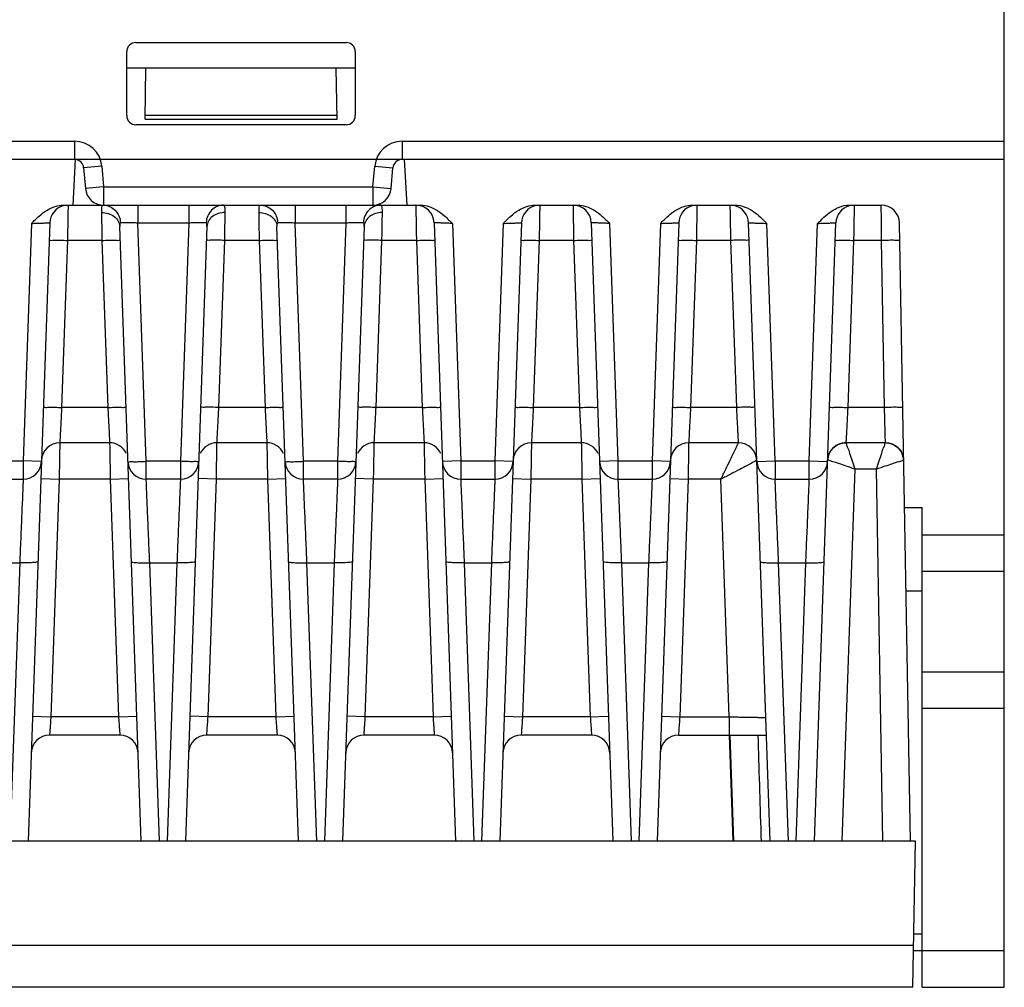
# Model space of a CAD drawing. Extents: x 101 to 1769, y -117 to 553.
# Tile 26 of 60: x 1083 to 1137, y 53 to 106. Entities that reach past the tile are written whole.
import ezdxf

# ---------------------------------------------------------------- set-up
doc = ezdxf.new("R2010")
doc.units = 0
doc.header["$LTSCALE"] = 23.1
doc.header["$MEASUREMENT"] = 0
doc.layers.get('0').update_dxf_attribs({"linetype": 'CONTINUOUS'})

msp = doc.modelspace()

# ---------------------------------------------------------------- linework, layer by layer
at = {"color": 7, "linetype": 'Continuous'}
for p, q in [((1137.293, 53.017), (1137.293, 146.017)), ((1089.793, 104.717), (1101.293, 104.717)), ((1089.293, 100.717), (1089.293, 104.217)), ((1101.793, 104.217), (1101.793, 100.717)), ((1101.793, 103.317), (1089.293, 103.317)), ((1090.293, 100.517), (1090.342, 103.317)), ((1100.793, 100.517), (1100.744, 103.317)), ((1100.789, 100.717), (1090.296, 100.717)), ((1101.293, 100.217), (1089.793, 100.217)), ((1090.293, 100.517), (1100.793, 100.517)), ((1043.594, 99.317), (1086.435, 99.317)), ((1086.435, 99.317), (1086.435, 98.317)), ((1104.351, 99.317), (1104.351, 98.317)), ((1104.351, 99.317), (1137.293, 99.317)), ((1086.493, 98.317), (1044.143, 98.317)), ((1086.362, 95.817), (1086.493, 98.317)), ((1104.351, 98.317), (1086.493, 98.317)), ((1137.293, 98.317), (1104.351, 98.317)), ((1104.624, 95.817), (1104.493, 98.317)), ((1087.929, 97.948), (1086.933, 97.861)), ((1086.933, 97.861), (1087.032, 96.73)), ((1087.929, 97.948), (1088.028, 96.817)), ((1102.758, 96.817), (1102.857, 97.948)), ((1102.857, 97.948), (1103.853, 97.861)), ((1103.754, 96.73), (1103.853, 97.861)), ((1088.028, 96.817), (1087.032, 96.73)), ((1088.028, 96.817), (1088.028, 95.817)), ((1088.028, 96.817), (1102.758, 96.817)), ((1102.758, 96.817), (1102.758, 95.817)), ((1102.758, 96.817), (1103.754, 96.73)), ((1085.815, 95.817), (1087.995, 95.817)), ((1088.028, 95.817), (1105.37, 95.817)), ((1089.902, 95.817), (1089.902, 94.835)), ((1092.683, 95.817), (1092.683, 94.835)), ((1098.502, 95.817), (1098.502, 94.835)), ((1101.283, 95.817), (1101.283, 94.835)), ((1111.615, 95.817), (1113.97, 95.817)), ((1120.215, 95.817), (1122.571, 95.817)), ((1128.815, 95.817), (1130.563, 95.817)), ((1084.082, 94.817), (1083.628, 81.817)), ((1085.084, 94.852), (1083.902, 61.017)), ((1090.358, 81.8), (1089.902, 94.835)), ((1092.683, 94.835), (1089.902, 94.835)), ((1092.683, 94.835), (1092.228, 81.8)), ((1098.958, 81.8), (1098.502, 94.835)), ((1101.283, 94.835), (1098.502, 94.835)), ((1101.283, 94.835), (1100.828, 81.8)), ((1106.102, 94.852), (1107.283, 61.017)), ((1107.104, 94.817), (1107.558, 81.817)), ((1109.882, 94.817), (1109.428, 81.817)), ((1110.884, 94.852), (1109.702, 61.017)), ((1114.702, 94.852), (1115.883, 61.017)), ((1115.704, 94.817), (1116.158, 81.817)), ((1118.482, 94.817), (1118.028, 81.817)), ((1119.484, 94.852), (1118.302, 61.017)), ((1124.483, 61.017), (1123.302, 94.852)), ((1124.758, 81.817), (1124.304, 94.817)), ((1126.628, 81.817), (1127.082, 94.817)), ((1126.902, 61.017), (1128.084, 94.852)), ((1132.153, 61.012), (1131.563, 94.835)), ((1090.083, 61.017), (1088.909, 94.648)), ((1093.677, 94.648), (1092.502, 61.017)), ((1098.683, 61.017), (1097.509, 94.648)), ((1102.277, 94.648), (1101.102, 61.017)), ((1086.05, 93.887), (1085.73, 84.748)), ((1087.936, 93.887), (1086.05, 93.887)), ((1087.936, 93.887), (1088.255, 84.748)), ((1094.33, 84.748), (1094.65, 93.887)), ((1096.536, 93.887), (1094.65, 93.887)), ((1096.536, 93.887), (1096.855, 84.748)), ((1102.93, 84.748), (1103.25, 93.887)), ((1105.136, 93.887), (1103.25, 93.887)), ((1105.136, 93.887), (1105.455, 84.748)), ((1111.85, 93.887), (1111.53, 84.748)), ((1113.736, 93.887), (1111.85, 93.887)), ((1113.736, 93.887), (1114.055, 84.748)), ((1120.45, 93.887), (1120.13, 84.748)), ((1122.336, 93.887), (1120.45, 93.887)), ((1122.655, 84.748), (1122.336, 93.887)), ((1129.05, 93.887), (1128.73, 84.748)), ((1130.58, 93.887), (1129.05, 93.887)), ((1130.739, 84.748), (1130.58, 93.887)), ((1088.255, 84.748), (1085.73, 84.748)), ((1096.855, 84.748), (1094.33, 84.748)), ((1105.455, 84.748), (1102.93, 84.748)), ((1114.055, 84.748), (1111.53, 84.748)), ((1122.655, 84.748), (1120.13, 84.748)), ((1130.739, 84.748), (1128.73, 84.748)), ((1088.356, 82.817), (1085.629, 82.817)), ((1096.956, 82.817), (1094.229, 82.817)), ((1105.556, 82.817), (1102.829, 82.817)), ((1114.156, 82.817), (1111.429, 82.817)), ((1122.756, 82.817), (1120.029, 82.817)), ((1130.79, 82.817), (1128.629, 82.817)), ((1081.758, 81.817), (1083.628, 81.817)), ((1083.628, 81.817), (1083.628, 80.817)), ((1084.627, 81.782), (1083.628, 81.817)), ((1090.358, 80.817), (1090.358, 81.8)), ((1092.228, 81.8), (1090.358, 81.8)), ((1092.228, 81.8), (1092.228, 80.817)), ((1098.958, 80.817), (1098.958, 81.8)), ((1100.828, 81.8), (1098.958, 81.8)), ((1100.828, 81.8), (1100.828, 80.817)), ((1107.558, 81.817), (1106.558, 81.782)), ((1107.558, 81.817), (1107.558, 80.817)), ((1107.558, 81.817), (1109.428, 81.817)), ((1109.428, 81.817), (1109.428, 80.817)), ((1110.427, 81.782), (1109.428, 81.817)), ((1116.158, 81.817), (1115.158, 81.782)), ((1116.158, 81.817), (1116.158, 80.817)), ((1116.158, 81.817), (1118.028, 81.817)), ((1118.028, 81.817), (1118.028, 80.817)), ((1119.027, 81.782), (1118.028, 81.817)), ((1123.758, 81.782), (1124.758, 81.817)), ((1124.758, 81.817), (1124.758, 80.817)), ((1124.758, 81.817), (1126.628, 81.817)), ((1126.628, 80.817), (1126.628, 81.817)), ((1126.628, 81.817), (1127.627, 81.782)), ((1129.112, 81.37), (1128.401, 61.017)), ((1130.299, 81.37), (1129.112, 81.37)), ((1130.654, 61.017), (1130.299, 81.37)), ((1081.758, 80.817), (1083.628, 80.817)), ((1084.595, 80.852), (1085.594, 80.817)), ((1085.594, 80.817), (1085.14, 67.817)), ((1088.391, 80.817), (1085.594, 80.817)), ((1088.391, 80.817), (1089.391, 80.852)), ((1088.391, 80.817), (1088.845, 67.817)), ((1092.228, 80.817), (1090.358, 80.817)), ((1094.194, 80.817), (1093.195, 80.852)), ((1093.74, 67.817), (1094.194, 80.817)), ((1096.991, 80.817), (1094.194, 80.817)), ((1096.991, 80.817), (1097.991, 80.852)), ((1096.991, 80.817), (1097.445, 67.817)), ((1100.828, 80.817), (1098.958, 80.817)), ((1102.794, 80.817), (1101.795, 80.852)), ((1102.34, 67.817), (1102.794, 80.817)), ((1105.591, 80.817), (1102.794, 80.817)), ((1105.591, 80.817), (1106.591, 80.852)), ((1105.591, 80.817), (1106.045, 67.817)), ((1107.558, 80.817), (1109.428, 80.817)), ((1110.395, 80.852), (1111.394, 80.817)), ((1111.394, 80.817), (1110.94, 67.817)), ((1114.191, 80.817), (1111.394, 80.817)), ((1114.191, 80.817), (1115.191, 80.852)), ((1114.191, 80.817), (1114.645, 67.817)), ((1116.158, 80.817), (1118.028, 80.817)), ((1118.995, 80.852), (1119.994, 80.817)), ((1119.994, 80.817), (1119.54, 67.817)), ((1121.791, 80.817), (1119.994, 80.817)), ((1122.245, 67.817), (1121.791, 80.817)), ((1124.758, 80.817), (1126.628, 80.817)), ((1131.835, 79.267), (1132.793, 79.267)), ((1132.793, 53.017), (1132.793, 79.267)), ((1137.293, 77.767), (1132.793, 77.767)), ((1081.949, 76.253), (1083.437, 76.253)), ((1083.437, 76.253), (1082.905, 61.017)), ((1091.081, 61.017), (1090.549, 76.253)), ((1090.549, 76.253), (1092.037, 76.253)), ((1092.037, 76.253), (1091.505, 61.017)), ((1099.681, 61.017), (1099.149, 76.253)), ((1099.149, 76.253), (1100.637, 76.253)), ((1100.637, 76.253), (1100.105, 61.017)), ((1107.749, 76.253), (1108.281, 61.017)), ((1107.749, 76.253), (1109.237, 76.253)), ((1109.237, 76.253), (1108.705, 61.017)), ((1116.349, 76.253), (1116.881, 61.017)), ((1116.349, 76.253), (1117.837, 76.253)), ((1117.837, 76.253), (1117.305, 61.017)), ((1125.481, 61.017), (1124.949, 76.253)), ((1124.949, 76.253), (1126.437, 76.253)), ((1125.905, 61.017), (1126.437, 76.253)), ((1137.293, 75.767), (1132.793, 75.767)), ((1132.793, 74.703), (1131.914, 74.703)), ((1137.293, 70.267), (1132.793, 70.267)), ((1137.293, 68.268), (1132.793, 68.268)), ((1084.141, 67.852), (1085.14, 67.817)), ((1088.845, 67.817), (1085.14, 67.817)), ((1088.845, 67.817), (1089.845, 67.852)), ((1093.74, 67.817), (1092.741, 67.852)), ((1097.445, 67.817), (1093.74, 67.817)), ((1097.445, 67.817), (1098.445, 67.852)), ((1102.34, 67.817), (1101.341, 67.852)), ((1106.045, 67.817), (1102.34, 67.817)), ((1106.045, 67.817), (1107.045, 67.852)), ((1109.941, 67.852), (1110.94, 67.817)), ((1114.645, 67.817), (1110.94, 67.817)), ((1114.645, 67.817), (1115.645, 67.852)), ((1118.541, 67.852), (1119.54, 67.817)), ((1119.54, 67.817), (1122.245, 67.817)), ((1122.245, 67.817), (1122.245, 66.817)), ((1088.915, 66.817), (1085.071, 66.817)), ((1097.515, 66.817), (1093.671, 66.817)), ((1106.115, 66.817), (1102.271, 66.817)), ((1114.715, 66.817), (1110.871, 66.817)), ((1119.471, 66.817), (1124.281, 66.817)), ((1122.247, 66.815), (1122.449, 61.017)), ((1122.281, 66.816), (1122.483, 61.017)), ((1132.432, 61.017), (979.153, 61.017)), ((1132.293, 53.017), (1132.432, 61.017)), ((1132.793, 55.93), (1132.344, 55.93)), ((1132.333, 55.299), (979.253, 55.299)), ((1137.293, 55.017), (1132.328, 55.017)), ((1132.293, 53.017), (979.293, 53.017)), ((1132.793, 53.017), (1137.293, 53.017))]:
    msp.add_line(p, q, dxfattribs=at)
for centre, radius, start, end in [((1089.793, 104.217), 0.5, 90, 180), ((1101.293, 104.217), 0.5, 0, 90), ((1089.793, 100.717), 0.5, 180, 270), ((1101.293, 100.717), 0.5, 270, 0), ((1086.435, 97.817), 1.5, 5, 90), ((1104.351, 97.817), 1.5, 90, 175), ((1086.435, 97.817), 0.5, 5, 83.2621), ((1104.351, 97.817), 0.5, 90, 175), ((1088.028, 96.817), 1, 185, 270), ((1102.758, 96.817), 1, 270, 355), ((1086.083, 94.817), 1, 105.173, 177.9973), ((1105.102, 94.817), 1, 2.0033, 90), ((1111.883, 94.817), 1, 105.173, 177.9973), ((1113.702, 94.817), 1, 2.0033, 90), ((1120.483, 94.817), 1, 105.173, 177.9973), ((1122.302, 94.817), 1, 2, 74.7984), ((1129.083, 94.817), 1, 105.2025, 178), ((1130.563, 94.817), 1, 1, 90), ((1085.629, 81.817), 1, 90, 178), ((1088.356, 81.817), 1, 24, 90.0001), ((1094.229, 81.817), 1, 90.0001, 156.0023), ((1096.956, 81.817), 1, 24, 90.0001), ((1102.829, 81.817), 1, 90.0001, 156.0023), ((1105.556, 81.817), 1, 24, 90.0001), ((1111.429, 81.817), 1, 90, 178), ((1114.156, 81.817), 1, 24, 90.0001), ((1120.029, 81.817), 1, 90, 178), ((1122.756, 81.817), 1, 1.9999, 90), ((1128.629, 81.817), 1, 90, 178), ((1130.79, 81.817), 1, 0.9999, 90), ((1083.628, 81.817), 1, 270, 358), ((1090.358, 81.817), 1, 182, 270), ((1092.228, 81.817), 1, 270, 358), ((1098.958, 81.817), 1, 182, 270), ((1100.828, 81.817), 1, 270, 358), ((1107.558, 81.817), 1, 182, 270), ((1109.428, 81.817), 1, 270, 358), ((1116.158, 81.817), 1, 182, 270), ((1118.028, 81.817), 1, 270, 358), ((1124.758, 81.817), 1, 182, 270), ((1126.628, 81.817), 1, 270, 358), ((1085.071, 65.817), 1, 90.0001, 178), ((1088.915, 65.817), 1, 2, 90), ((1093.671, 65.817), 1, 90, 177.9997), ((1097.515, 65.817), 1, 2, 90), ((1102.271, 65.817), 1, 90, 177.9997), ((1106.115, 65.817), 1, 2, 89.9997), ((1110.871, 65.817), 1, 89.9999, 178), ((1114.715, 65.817), 1, 2, 89.9997), ((1119.471, 65.817), 1, 89.9999, 178)]:
    msp.add_arc(centre, radius, start, end, dxfattribs=at)
for points, start_tangent, end_tangent in [([(1084.082, 94.817), (1084.503, 95.22), (1084.932, 95.543), (1085.378, 95.749), (1085.815, 95.817)], (0.706662, 0.707551), (1, -0.000236)), ([(1086.082, 95.732), (1086.077, 95.464), (1086.07, 95.028), (1086.06, 94.477), (1086.05, 93.887)], (-0.017477, -0.999847), (-0.017414, -0.999848)), ([(1086.083, 95.817), (1086.082, 95.732)], (-0.017491, -0.999847), (-0.017477, -0.999847)), ([(1087.915, 95.643), (1087.909, 95.409)], (-0.043613, -0.999049), (0.017356, -0.999849)), ([(1087.909, 95.409), (1088.286, 95.356), (1088.607, 95.193), (1088.825, 94.945), (1088.909, 94.648)], (0.999918, 0.012793), (0.034903, -0.999391)), ([(1087.909, 95.409), (1087.917, 94.988), (1087.926, 94.466), (1087.936, 93.887)], (0.017477, -0.999847), (0.017513, -0.999847)), ([(1087.995, 95.817), (1087.943, 95.775), (1087.915, 95.643)], (-0.999996, 0.002985), (-0.043613, -0.999049)), ([(1088.027, 95.817), (1088.352, 95.745)], (0.999365, -0.035643), (0.921439, -0.388523)), ([(1088.352, 95.745), (1088.656, 95.538), (1088.865, 95.227), (1088.948, 94.856)], (0.921439, -0.388523), (0.036797, -0.999323)), ([(1094.591, 95.817), (1094.234, 95.745), (1093.929, 95.538), (1093.72, 95.227), (1093.638, 94.856)], (-1, 0.000045), (-0.036744, -0.999325)), ([(1094.676, 95.409), (1094.3, 95.356), (1093.979, 95.193), (1093.761, 94.945), (1093.677, 94.648)], (-0.999917, 0.012864), (-0.034938, -0.999389)), ([(1094.676, 95.409), (1094.671, 95.643), (1094.642, 95.775), (1094.591, 95.817)], (0.017355, 0.999849), (-0.999996, -0.002991)), ([(1094.65, 93.887), (1094.66, 94.466), (1094.669, 94.989), (1094.676, 95.409)], (0.017533, 0.999846), (0.017424, 0.999848)), ([(1096.595, 95.817), (1096.543, 95.775), (1096.515, 95.643), (1096.509, 95.409)], (-0.999996, 0.002985), (0.017356, -0.999849)), ([(1096.509, 95.409), (1096.886, 95.356), (1097.207, 95.193), (1097.425, 94.945), (1097.509, 94.648)], (0.999918, 0.012793), (0.034903, -0.999391)), ([(1096.509, 95.409), (1096.517, 94.988), (1096.526, 94.466), (1096.536, 93.887)], (0.017477, -0.999847), (0.017513, -0.999847)), ([(1096.595, 95.817), (1096.952, 95.745), (1097.256, 95.538), (1097.465, 95.227), (1097.548, 94.856)], (1, 0.000033), (0.036797, -0.999323)), ([(1102.814, 95.736), (1102.529, 95.538), (1102.32, 95.227), (1102.238, 94.856)], (-0.911768, -0.410706), (-0.036744, -0.999325)), ([(1103.276, 95.409), (1102.9, 95.356), (1102.579, 95.193), (1102.361, 94.945), (1102.277, 94.648)], (-0.999917, 0.012864), (-0.034938, -0.999389)), ([(1103.191, 95.817), (1102.834, 95.745), (1102.814, 95.736)], (-1, 0.000045), (-0.911768, -0.410706)), ([(1103.276, 95.409), (1103.271, 95.643), (1103.242, 95.775), (1103.191, 95.817)], (0.017355, 0.999849), (-0.999996, -0.002991)), ([(1103.25, 93.887), (1103.26, 94.466), (1103.269, 94.989), (1103.276, 95.409)], (0.017533, 0.999846), (0.017424, 0.999848)), ([(1105.102, 95.817), (1105.104, 95.724)], (0.017469, -0.999847), (0.017472, -0.999847)), ([(1105.104, 95.724), (1105.109, 95.452), (1105.116, 95.027), (1105.126, 94.488), (1105.136, 93.887)], (0.017472, -0.999847), (0.017521, -0.999846)), ([(1105.37, 95.817), (1105.808, 95.749), (1106.256, 95.542), (1106.684, 95.219), (1107.104, 94.817)], (1, 0.000015), (0.707442, -0.706771)), ([(1109.882, 94.817), (1110.303, 95.22), (1110.732, 95.543), (1111.178, 95.749), (1111.615, 95.817)], (0.706662, 0.707551), (1, -0.000236)), ([(1111.882, 95.732), (1111.877, 95.464), (1111.87, 95.028), (1111.86, 94.477), (1111.85, 93.887)], (-0.017477, -0.999847), (-0.017414, -0.999848)), ([(1111.883, 95.817), (1111.882, 95.732)], (-0.017491, -0.999847), (-0.017477, -0.999847)), ([(1113.702, 95.817), (1113.704, 95.724)], (0.017469, -0.999847), (0.017472, -0.999847)), ([(1113.704, 95.724), (1113.709, 95.452), (1113.716, 95.027), (1113.726, 94.488), (1113.736, 93.887)], (0.017472, -0.999847), (0.017521, -0.999846)), ([(1113.97, 95.817), (1114.408, 95.749), (1114.856, 95.542), (1115.284, 95.219), (1115.704, 94.817)], (1, 0.000015), (0.707442, -0.706771)), ([(1118.482, 94.817), (1118.903, 95.22), (1119.332, 95.543), (1119.778, 95.749), (1120.215, 95.817)], (0.706662, 0.707551), (1, -0.000236)), ([(1120.482, 95.732), (1120.477, 95.464), (1120.47, 95.028), (1120.46, 94.477), (1120.45, 93.887)], (-0.017477, -0.999847), (-0.017414, -0.999848)), ([(1120.483, 95.817), (1120.482, 95.732)], (-0.017491, -0.999847), (-0.017477, -0.999847)), ([(1122.336, 93.887), (1122.326, 94.477), (1122.316, 95.027), (1122.309, 95.463), (1122.304, 95.732), (1122.302, 95.813)], (-0.017415, 0.999848), (-0.017495, 0.999847)), ([(1122.571, 95.817), (1123.109, 95.714), (1123.569, 95.467), (1123.96, 95.151), (1124.304, 94.817)], (1, 0.000211), (0.706555, -0.707658)), ([(1127.082, 94.817), (1127.426, 95.151), (1127.816, 95.467), (1128.277, 95.714), (1128.815, 95.817)], (0.707212, 0.707002), (1, -0.000171)), ([(1129.082, 95.732), (1129.077, 95.463), (1129.069, 95.027), (1129.06, 94.477), (1129.05, 93.887)], (-0.017478, -0.999847), (-0.017415, -0.999848)), ([(1129.083, 95.817), (1129.082, 95.732)], (-0.017495, -0.999847), (-0.017478, -0.999847)), ([(1130.58, 93.887), (1130.575, 94.476), (1130.57, 95.027), (1130.566, 95.463), (1130.564, 95.731), (1130.563, 95.817)], (-0.008705, 0.999962), (-0.008746, 0.999962)), ([(1084.082, 94.817), (1084.392, 94.828), (1084.671, 94.838), (1084.893, 94.846), (1085.035, 94.851), (1085.084, 94.852)], (0.9994, 0.034644), (0.999402, 0.03459)), ([(1088.948, 94.856), (1088.922, 94.834), (1088.91, 94.767), (1088.909, 94.648)], (-0.999881, -0.015423), (0.034789, -0.999395)), ([(1089.31, 94.852), (1089.089, 94.856), (1088.948, 94.856)], (-0.999763, 0.021748), (-0.999794, -0.020299)), ([(1089.902, 94.835), (1089.591, 94.845), (1089.31, 94.852)], (-0.999395, 0.034775), (-0.999763, 0.021748)), ([(1093.275, 94.852), (1092.995, 94.845), (1092.683, 94.835)], (-0.999763, -0.021753), (-0.999395, -0.034768)), ([(1093.497, 94.856), (1093.275, 94.852)], (-0.999927, -0.012073), (-0.999763, -0.021753)), ([(1093.638, 94.856), (1093.497, 94.856)], (-0.999794, 0.020289), (-0.999927, -0.012073)), ([(1093.677, 94.648), (1093.676, 94.767), (1093.663, 94.834), (1093.638, 94.856)], (0.034788, 0.999395), (-0.999881, 0.015432)), ([(1097.548, 94.856), (1097.522, 94.834), (1097.51, 94.767), (1097.509, 94.648)], (-0.999881, -0.015423), (0.034789, -0.999395)), ([(1097.91, 94.852), (1097.689, 94.856), (1097.548, 94.856)], (-0.999763, 0.021748), (-0.999794, -0.020299)), ([(1098.502, 94.835), (1098.191, 94.845), (1097.91, 94.852)], (-0.999395, 0.034775), (-0.999763, 0.021748)), ([(1101.875, 94.852), (1101.595, 94.845), (1101.283, 94.835)], (-0.999763, -0.021753), (-0.999395, -0.034768)), ([(1102.097, 94.856), (1101.875, 94.852)], (-0.999927, -0.012073), (-0.999763, -0.021753)), ([(1102.238, 94.856), (1102.097, 94.856)], (-0.999794, 0.020289), (-0.999927, -0.012073)), ([(1102.277, 94.648), (1102.276, 94.767), (1102.263, 94.834), (1102.238, 94.856)], (0.034788, 0.999395), (-0.999881, 0.015432)), ([(1107.104, 94.817), (1106.844, 94.826), (1106.602, 94.835), (1106.395, 94.842), (1106.236, 94.848), (1106.136, 94.851), (1106.102, 94.852)], (-0.999394, 0.034796), (-0.999393, 0.034827)), ([(1109.882, 94.817), (1110.192, 94.828), (1110.471, 94.838), (1110.693, 94.846), (1110.835, 94.851), (1110.884, 94.852)], (0.9994, 0.034644), (0.999402, 0.03459)), ([(1115.704, 94.817), (1115.444, 94.826), (1115.202, 94.835), (1114.995, 94.842), (1114.836, 94.848), (1114.736, 94.851), (1114.702, 94.852)], (-0.999394, 0.034796), (-0.999393, 0.034827)), ([(1118.482, 94.817), (1118.792, 94.828), (1119.071, 94.838), (1119.293, 94.846), (1119.435, 94.851), (1119.484, 94.852)], (0.9994, 0.034644), (0.999402, 0.03459)), ([(1123.302, 94.852), (1123.351, 94.851), (1123.494, 94.846), (1123.713, 94.838), (1123.992, 94.828), (1124.304, 94.817)], (0.999402, -0.03458), (0.9994, -0.034624)), ([(1127.082, 94.817), (1127.394, 94.828), (1127.672, 94.838), (1127.892, 94.846), (1128.034, 94.851), (1128.084, 94.852)], (0.999396, 0.034751), (0.999403, 0.034563)), ([(1085.05, 93.887), (1085.127, 93.898), (1085.343, 93.902), (1085.667, 93.898), (1086.05, 93.887)], (0.034899, 0.999391), (0.999392, -0.034857)), ([(1087.936, 93.887), (1088.318, 93.898), (1088.642, 93.902), (1088.859, 93.898), (1088.935, 93.887)], (0.999392, 0.034857), (0.034899, -0.999391)), ([(1094.65, 93.887), (1094.267, 93.898), (1093.943, 93.902), (1093.727, 93.898), (1093.65, 93.887)], (-0.999392, 0.034857), (-0.034899, -0.999391)), ([(1096.536, 93.887), (1096.918, 93.898), (1097.242, 93.902), (1097.459, 93.898), (1097.535, 93.887)], (0.999392, 0.034857), (0.034899, -0.999391)), ([(1103.25, 93.887), (1102.867, 93.898), (1102.543, 93.902), (1102.327, 93.898), (1102.25, 93.887)], (-0.999392, 0.034857), (-0.034899, -0.999391)), ([(1105.136, 93.887), (1105.518, 93.898), (1105.842, 93.902), (1106.059, 93.898), (1106.135, 93.887)], (0.999392, 0.034857), (0.034899, -0.999391)), ([(1110.85, 93.887), (1110.927, 93.898), (1111.143, 93.902), (1111.467, 93.898), (1111.85, 93.887)], (0.034899, 0.999391), (0.999392, -0.034857)), ([(1113.736, 93.887), (1114.118, 93.898), (1114.442, 93.902), (1114.659, 93.898), (1114.735, 93.887)], (0.999392, 0.034857), (0.034899, -0.999391)), ([(1119.45, 93.887), (1119.527, 93.898), (1119.743, 93.902), (1120.067, 93.898), (1120.45, 93.887)], (0.034899, 0.999391), (0.999392, -0.034857)), ([(1123.335, 93.887), (1123.259, 93.898), (1123.042, 93.902), (1122.718, 93.898), (1122.336, 93.887)], (-0.034899, 0.999391), (-0.999392, -0.034857)), ([(1128.05, 93.887), (1128.127, 93.898), (1128.343, 93.902), (1128.667, 93.898), (1129.05, 93.887)], (0.034899, 0.999391), (0.999392, -0.034857)), ([(1131.58, 93.87), (1131.503, 93.882), (1131.287, 93.889), (1130.962, 93.891), (1130.58, 93.887)], (-0.017452, 0.999848), (-0.999848, -0.017431)), ([(1084.731, 84.748), (1084.807, 84.758), (1085.024, 84.762), (1085.348, 84.758), (1085.73, 84.748)], (0.034899, 0.999391), (0.999392, -0.034857)), ([(1085.73, 84.748), (1085.716, 84.474), (1085.701, 84.182), (1085.685, 83.886), (1085.671, 83.605), (1085.657, 83.354), (1085.647, 83.147), (1085.638, 82.991), (1085.633, 82.887), (1085.629, 82.817)], (-0.052304, -0.998631), (-0.052309, -0.998631)), ([(1088.255, 84.748), (1088.637, 84.758), (1088.961, 84.762), (1089.178, 84.758), (1089.255, 84.748)], (0.999392, 0.034857), (0.034899, -0.999391)), ([(1088.255, 84.748), (1088.281, 84.247), (1088.306, 83.78), (1088.327, 83.381), (1088.343, 83.075), (1088.353, 82.883), (1088.356, 82.817)], (0.05234, -0.998629), (0.052315, -0.998631)), ([(1094.33, 84.748), (1093.948, 84.758), (1093.624, 84.762), (1093.407, 84.758), (1093.331, 84.748)], (-0.999392, 0.034857), (-0.034899, -0.999391)), ([(1094.229, 82.817), (1094.233, 82.882), (1094.243, 83.072), (1094.259, 83.376), (1094.279, 83.775), (1094.304, 84.243), (1094.33, 84.748)], (0.052315, 0.998631), (0.052343, 0.998629)), ([(1096.855, 84.748), (1097.237, 84.758), (1097.561, 84.762), (1097.778, 84.758), (1097.855, 84.748)], (0.999392, 0.034857), (0.034899, -0.999391)), ([(1096.855, 84.748), (1096.881, 84.247), (1096.906, 83.78), (1096.927, 83.381), (1096.943, 83.075), (1096.953, 82.883), (1096.956, 82.817)], (0.05234, -0.998629), (0.052315, -0.998631)), ([(1102.93, 84.748), (1102.548, 84.758), (1102.224, 84.762), (1102.007, 84.758), (1101.931, 84.748)], (-0.999392, 0.034857), (-0.034899, -0.999391)), ([(1102.829, 82.817), (1102.833, 82.882), (1102.843, 83.072), (1102.859, 83.376), (1102.879, 83.775), (1102.904, 84.243), (1102.93, 84.748)], (0.052315, 0.998631), (0.052343, 0.998629)), ([(1105.455, 84.748), (1105.837, 84.758), (1106.161, 84.762), (1106.378, 84.758), (1106.455, 84.748)], (0.999392, 0.034857), (0.034899, -0.999391)), ([(1105.455, 84.748), (1105.481, 84.247), (1105.506, 83.78), (1105.527, 83.381), (1105.543, 83.075), (1105.553, 82.883), (1105.556, 82.817)], (0.05234, -0.998629), (0.052315, -0.998631)), ([(1110.531, 84.748), (1110.607, 84.758), (1110.824, 84.762), (1111.148, 84.758), (1111.53, 84.748)], (0.034899, 0.999391), (0.999392, -0.034857)), ([(1111.53, 84.748), (1111.516, 84.474), (1111.501, 84.182), (1111.485, 83.886), (1111.471, 83.605), (1111.457, 83.354), (1111.447, 83.147), (1111.438, 82.991), (1111.433, 82.887), (1111.429, 82.817)], (-0.052304, -0.998631), (-0.052309, -0.998631)), ([(1114.055, 84.748), (1114.437, 84.758), (1114.761, 84.762), (1114.978, 84.758), (1115.055, 84.748)], (0.999392, 0.034857), (0.034899, -0.999391)), ([(1114.055, 84.748), (1114.081, 84.247), (1114.106, 83.78), (1114.127, 83.381), (1114.143, 83.075), (1114.153, 82.883), (1114.156, 82.817)], (0.05234, -0.998629), (0.052315, -0.998631)), ([(1119.131, 84.748), (1119.207, 84.758), (1119.424, 84.762), (1119.748, 84.758), (1120.13, 84.748)], (0.034899, 0.999391), (0.999392, -0.034857)), ([(1120.13, 84.748), (1120.116, 84.474), (1120.101, 84.182), (1120.085, 83.886), (1120.071, 83.605), (1120.057, 83.354), (1120.047, 83.147), (1120.038, 82.991), (1120.033, 82.887), (1120.029, 82.817)], (-0.052304, -0.998631), (-0.052309, -0.998631)), ([(1123.655, 84.748), (1123.578, 84.758), (1123.361, 84.762), (1123.037, 84.758), (1122.655, 84.748)], (-0.034899, 0.999391), (-0.999392, -0.034857)), ([(1122.756, 82.817), (1122.753, 82.885), (1122.748, 82.985), (1122.74, 83.137), (1122.729, 83.34), (1122.716, 83.588), (1122.701, 83.871), (1122.685, 84.17), (1122.67, 84.469), (1122.655, 84.748)], (-0.052309, 0.998631), (-0.052305, 0.998631)), ([(1127.731, 84.748), (1127.807, 84.758), (1128.024, 84.762), (1128.348, 84.758), (1128.73, 84.748)], (0.034899, 0.999391), (0.999392, -0.034857)), ([(1128.73, 84.748), (1128.716, 84.474), (1128.701, 84.182), (1128.685, 83.886), (1128.671, 83.605), (1128.657, 83.354), (1128.647, 83.147), (1128.638, 82.991), (1128.633, 82.888), (1128.629, 82.817)], (-0.052304, -0.998631), (-0.052309, -0.998631)), ([(1131.739, 84.73), (1131.663, 84.742), (1131.446, 84.75), (1131.122, 84.752), (1130.739, 84.748)], (-0.017452, 0.999848), (-0.999848, -0.017431)), ([(1130.79, 82.817), (1130.788, 82.886), (1130.786, 82.988), (1130.781, 83.142), (1130.776, 83.347), (1130.77, 83.596), (1130.762, 83.878), (1130.754, 84.176), (1130.747, 84.472), (1130.739, 84.748)], (-0.026173, 0.999657), (-0.026171, 0.999657)), ([(1085.629, 82.817), (1085.628, 82.759), (1085.625, 82.569), (1085.619, 82.246), (1085.612, 81.815), (1085.603, 81.32), (1085.594, 80.817)], (-0.017484, -0.999847), (-0.017421, -0.999848)), ([(1088.356, 82.817), (1088.358, 82.723), (1088.363, 82.439), (1088.371, 81.989), (1088.381, 81.426), (1088.391, 80.817)], (0.017476, -0.999847), (0.017518, -0.999847)), ([(1094.194, 80.817), (1094.205, 81.426), (1094.215, 81.989), (1094.223, 82.439), (1094.228, 82.723), (1094.229, 82.817)], (0.017518, 0.999847), (0.017477, 0.999847)), ([(1096.956, 82.817), (1096.958, 82.723), (1096.963, 82.439), (1096.971, 81.989), (1096.981, 81.426), (1096.991, 80.817)], (0.017476, -0.999847), (0.017518, -0.999847)), ([(1102.794, 80.817), (1102.805, 81.426), (1102.815, 81.989), (1102.823, 82.439), (1102.828, 82.723), (1102.829, 82.817)], (0.017518, 0.999847), (0.017477, 0.999847)), ([(1105.556, 82.817), (1105.558, 82.723), (1105.563, 82.439), (1105.571, 81.989), (1105.581, 81.426), (1105.591, 80.817)], (0.017476, -0.999847), (0.017518, -0.999847)), ([(1111.429, 82.817), (1111.428, 82.759), (1111.425, 82.569), (1111.419, 82.246), (1111.412, 81.815), (1111.403, 81.32), (1111.394, 80.817)], (-0.017484, -0.999847), (-0.017421, -0.999848)), ([(1114.156, 82.817), (1114.158, 82.723), (1114.163, 82.439), (1114.171, 81.989), (1114.181, 81.426), (1114.191, 80.817)], (0.017476, -0.999847), (0.017518, -0.999847)), ([(1120.029, 82.817), (1120.028, 82.759), (1120.025, 82.569), (1120.019, 82.246), (1120.012, 81.815), (1120.003, 81.32), (1119.994, 80.817)], (-0.017484, -0.999847), (-0.017421, -0.999848)), ([(1121.791, 80.817), (1122.055, 81.365), (1122.296, 81.863), (1122.494, 82.274), (1122.64, 82.576), (1122.727, 82.757), (1122.756, 82.817)], (0.441381, 0.89732), (0.435413, 0.900231)), ([(1127.717, 82.225), (1127.936, 82.537), (1128.256, 82.744), (1128.63, 82.817)], (0.407088, 0.913389), (1, -0.000009)), ([(1128.63, 82.817), (1128.256, 82.745), (1127.936, 82.537)], (-1, -0.000031), (-0.719063, -0.694945)), ([(1128.63, 82.817), (1128.656, 82.751), (1128.724, 82.555), (1128.829, 82.24), (1128.962, 81.833), (1129.112, 81.37)], (0.974433, 0.224679), (0.3259, -0.945404)), ([(1130.299, 81.37), (1130.452, 81.834), (1130.588, 82.241), (1130.694, 82.555), (1130.763, 82.751), (1130.79, 82.817)], (0.3315, 0.943455), (0.9989, -0.046884)), ([(1130.79, 82.817), (1131.168, 82.743), (1131.489, 82.531), (1131.707, 82.213), (1131.788, 81.836)], (1, -0.000031), (0.018637, -0.999826)), ([(1127.631, 81.853), (1127.717, 82.225)], (0.036073, 0.999349), (0.407088, 0.913389)), ([(1128.241, 81.674), (1127.919, 81.779), (1127.711, 81.84), (1127.637, 81.857)], (-0.942336, 0.334669), (-0.930738, -0.365688)), ([(1089.358, 81.782), (1089.435, 81.778)], (0.034899, -0.999391), (0.972783, 0.231716)), ([(1089.435, 81.778), (1089.654, 81.78), (1089.981, 81.788), (1090.358, 81.8)], (0.972783, 0.231716), (0.999391, 0.034889)), ([(1093.151, 81.778), (1092.932, 81.78), (1092.605, 81.788), (1092.228, 81.8)], (-0.972783, 0.231716), (-0.999391, 0.034889)), ([(1093.227, 81.782), (1093.151, 81.778)], (-0.034899, -0.999391), (-0.972783, 0.231716)), ([(1097.958, 81.782), (1098.035, 81.778)], (0.034899, -0.999391), (0.972783, 0.231716)), ([(1098.035, 81.778), (1098.254, 81.78), (1098.581, 81.788), (1098.958, 81.8)], (0.972783, 0.231716), (0.999391, 0.034889)), ([(1101.751, 81.778), (1101.532, 81.78), (1101.205, 81.788), (1100.828, 81.8)], (-0.972783, 0.231716), (-0.999391, 0.034889)), ([(1101.827, 81.782), (1101.751, 81.778)], (-0.034899, -0.999391), (-0.972783, 0.231716)), ([(1123.222, 81.571), (1122.818, 81.359), (1122.328, 81.101), (1121.791, 80.817)], (-0.884695, -0.466169), (-0.881369, -0.472428)), ([(1123.518, 81.727), (1123.222, 81.571)], (-0.884693, -0.466174), (-0.884695, -0.466169)), ([(1123.756, 81.852), (1123.697, 81.821), (1123.518, 81.727)], (-0.884715, -0.466132), (-0.884693, -0.466174)), ([(1129.112, 81.37), (1128.651, 81.533), (1128.241, 81.674)], (-0.933633, 0.35823), (-0.942336, 0.334669)), ([(1131.789, 81.836), (1131.708, 81.823), (1131.499, 81.765), (1131.175, 81.664), (1130.763, 81.528), (1130.299, 81.37)], (-0.834738, 0.550648), (-0.937696, -0.347456)), ([(1083.628, 80.817), (1083.627, 80.786), (1083.622, 80.667), (1083.612, 80.433), (1083.597, 80.068), (1083.576, 79.571), (1083.55, 78.96), (1083.521, 78.271), (1083.491, 77.555), (1083.462, 76.866), (1083.437, 76.253)], (-0.041868, -0.999123), (-0.041868, -0.999123)), ([(1090.549, 76.253), (1090.523, 76.86), (1090.495, 77.545), (1090.465, 78.258), (1090.436, 78.946), (1090.41, 79.559), (1090.389, 80.061), (1090.374, 80.431), (1090.364, 80.667), (1090.359, 80.786), (1090.358, 80.817)], (-0.041868, 0.999123), (-0.041868, 0.999123)), ([(1092.228, 80.817), (1092.227, 80.786), (1092.222, 80.667), (1092.212, 80.433), (1092.197, 80.068), (1092.176, 79.571), (1092.15, 78.96), (1092.121, 78.271), (1092.091, 77.555), (1092.062, 76.866), (1092.037, 76.253)], (-0.041868, -0.999123), (-0.041868, -0.999123)), ([(1099.149, 76.253), (1099.123, 76.86), (1099.095, 77.545), (1099.065, 78.258), (1099.036, 78.946), (1099.01, 79.559), (1098.989, 80.061), (1098.974, 80.431), (1098.964, 80.667), (1098.959, 80.786), (1098.958, 80.817)], (-0.041868, 0.999123), (-0.041868, 0.999123)), ([(1100.828, 80.817), (1100.827, 80.786), (1100.822, 80.667), (1100.812, 80.433), (1100.797, 80.068), (1100.776, 79.571), (1100.75, 78.96), (1100.721, 78.271), (1100.691, 77.555), (1100.662, 76.866), (1100.637, 76.253)], (-0.041868, -0.999123), (-0.041868, -0.999123)), ([(1107.558, 80.817), (1107.559, 80.783), (1107.564, 80.658), (1107.574, 80.414), (1107.59, 80.036), (1107.612, 79.527), (1107.638, 78.91), (1107.666, 78.221), (1107.696, 77.513), (1107.724, 76.84), (1107.749, 76.253)], (0.041869, -0.999123), (0.041868, -0.999123)), ([(1109.428, 80.817), (1109.427, 80.786), (1109.422, 80.667), (1109.412, 80.433), (1109.397, 80.068), (1109.376, 79.571), (1109.35, 78.96), (1109.321, 78.271), (1109.291, 77.555), (1109.262, 76.866), (1109.237, 76.253)], (-0.041868, -0.999123), (-0.041868, -0.999123)), ([(1116.158, 80.817), (1116.159, 80.783), (1116.164, 80.658), (1116.174, 80.414), (1116.19, 80.036), (1116.212, 79.527), (1116.238, 78.91), (1116.266, 78.221), (1116.296, 77.513), (1116.324, 76.84), (1116.349, 76.253)], (0.041869, -0.999123), (0.041868, -0.999123)), ([(1118.028, 80.817), (1118.027, 80.786), (1118.022, 80.667), (1118.012, 80.433), (1117.997, 80.068), (1117.976, 79.571), (1117.95, 78.96), (1117.921, 78.271), (1117.891, 77.555), (1117.862, 76.866), (1117.837, 76.253)], (-0.041868, -0.999123), (-0.041868, -0.999123)), ([(1124.949, 76.253), (1124.923, 76.86), (1124.895, 77.544), (1124.865, 78.257), (1124.836, 78.946), (1124.81, 79.559), (1124.789, 80.061), (1124.774, 80.431), (1124.764, 80.667), (1124.759, 80.786), (1124.758, 80.817)], (-0.041868, 0.999123), (-0.041868, 0.999123)), ([(1126.437, 76.253), (1126.461, 76.835), (1126.489, 77.505), (1126.519, 78.211), (1126.548, 78.9), (1126.574, 79.521), (1126.595, 80.032), (1126.611, 80.413), (1126.621, 80.658), (1126.627, 80.784), (1126.628, 80.817)], (0.041868, 0.999123), (0.041869, 0.999123)), ([(1084.436, 76.305), (1084.359, 76.275), (1084.142, 76.254), (1083.819, 76.246), (1083.437, 76.253)], (-0.034899, -0.999391), (-0.9994, 0.034635)), ([(1089.549, 76.305), (1089.626, 76.275), (1089.843, 76.254), (1090.167, 76.246), (1090.549, 76.253)], (0.034899, -0.999391), (0.9994, 0.034635)), ([(1093.036, 76.305), (1092.959, 76.275), (1092.742, 76.254), (1092.419, 76.246), (1092.037, 76.253)], (-0.034899, -0.999391), (-0.9994, 0.034635)), ([(1098.149, 76.305), (1098.226, 76.275), (1098.443, 76.254), (1098.767, 76.246), (1099.149, 76.253)], (0.034899, -0.999391), (0.9994, 0.034635)), ([(1101.636, 76.305), (1101.559, 76.275), (1101.342, 76.254), (1101.019, 76.246), (1100.637, 76.253)], (-0.034899, -0.999391), (-0.9994, 0.034635)), ([(1107.749, 76.253), (1107.367, 76.246), (1107.043, 76.254), (1106.826, 76.275), (1106.749, 76.305)], (-0.9994, -0.034635), (-0.034899, 0.999391)), ([(1110.236, 76.305), (1110.159, 76.275), (1109.942, 76.254), (1109.619, 76.246), (1109.237, 76.253)], (-0.034899, -0.999391), (-0.9994, 0.034635)), ([(1116.349, 76.253), (1115.967, 76.246), (1115.643, 76.254), (1115.426, 76.275), (1115.349, 76.305)], (-0.9994, -0.034635), (-0.034899, 0.999391)), ([(1118.836, 76.305), (1118.759, 76.275), (1118.542, 76.254), (1118.219, 76.246), (1117.837, 76.253)], (-0.034899, -0.999391), (-0.9994, 0.034635)), ([(1123.949, 76.305), (1124.026, 76.275), (1124.243, 76.254), (1124.567, 76.246), (1124.949, 76.253)], (0.034899, -0.999391), (0.9994, 0.034635)), ([(1126.437, 76.253), (1126.819, 76.246), (1127.142, 76.254), (1127.359, 76.275), (1127.436, 76.305)], (0.9994, -0.034635), (0.034899, 0.999391)), ([(1085.14, 67.817), (1085.119, 67.508), (1085.099, 67.23), (1085.084, 67.009), (1085.074, 66.867), (1085.071, 66.817)], (-0.06964, -0.997572), (-0.069638, -0.997572)), ([(1088.845, 67.817), (1088.867, 67.508), (1088.886, 67.229), (1088.902, 67.008), (1088.912, 66.867), (1088.915, 66.817)], (0.069497, -0.997582), (0.069584, -0.997576)), ([(1093.671, 66.817), (1093.674, 66.866), (1093.684, 67.008), (1093.699, 67.229), (1093.719, 67.507), (1093.74, 67.817)], (0.069577, 0.997577), (0.069519, 0.997581)), ([(1097.445, 67.817), (1097.467, 67.508), (1097.486, 67.229), (1097.502, 67.008), (1097.512, 66.867), (1097.515, 66.817)], (0.069497, -0.997582), (0.069584, -0.997576)), ([(1102.271, 66.817), (1102.274, 66.866), (1102.284, 67.008), (1102.299, 67.229), (1102.319, 67.507), (1102.34, 67.817)], (0.069577, 0.997577), (0.069519, 0.997581)), ([(1106.045, 67.817), (1106.067, 67.508), (1106.086, 67.229), (1106.102, 67.008), (1106.112, 66.867), (1106.115, 66.817)], (0.069497, -0.997582), (0.069584, -0.997576)), ([(1110.94, 67.817), (1110.919, 67.508), (1110.899, 67.23), (1110.884, 67.009), (1110.874, 66.867), (1110.871, 66.817)], (-0.06964, -0.997572), (-0.069638, -0.997572)), ([(1114.645, 67.817), (1114.667, 67.508), (1114.686, 67.229), (1114.702, 67.008), (1114.712, 66.867), (1114.715, 66.817)], (0.069497, -0.997582), (0.069584, -0.997576)), ([(1119.54, 67.817), (1119.519, 67.507), (1119.499, 67.229), (1119.484, 67.008), (1119.474, 66.866), (1119.471, 66.817)], (-0.069649, -0.997572), (-0.069791, -0.997562)), ([(1122.245, 67.817), (1122.513, 67.813), (1122.8, 67.808), (1123.1, 67.802), (1123.393, 67.797), (1123.659, 67.793), (1123.883, 67.789), (1124.054, 67.786), (1124.168, 67.784), (1124.247, 67.782)], (0.999848, -0.017422), (0.999848, -0.017426)), ([(1124.008, 61.017), (1123.997, 61.379), (1123.828, 66.817)], (-0.030966, 0.99952), (-0.031319, 0.999509))]:
    msp.add_spline(points, degree=3, dxfattribs=dict(at, start_tangent=start_tangent, end_tangent=end_tangent))

doc.saveas('drawing.dxf')
